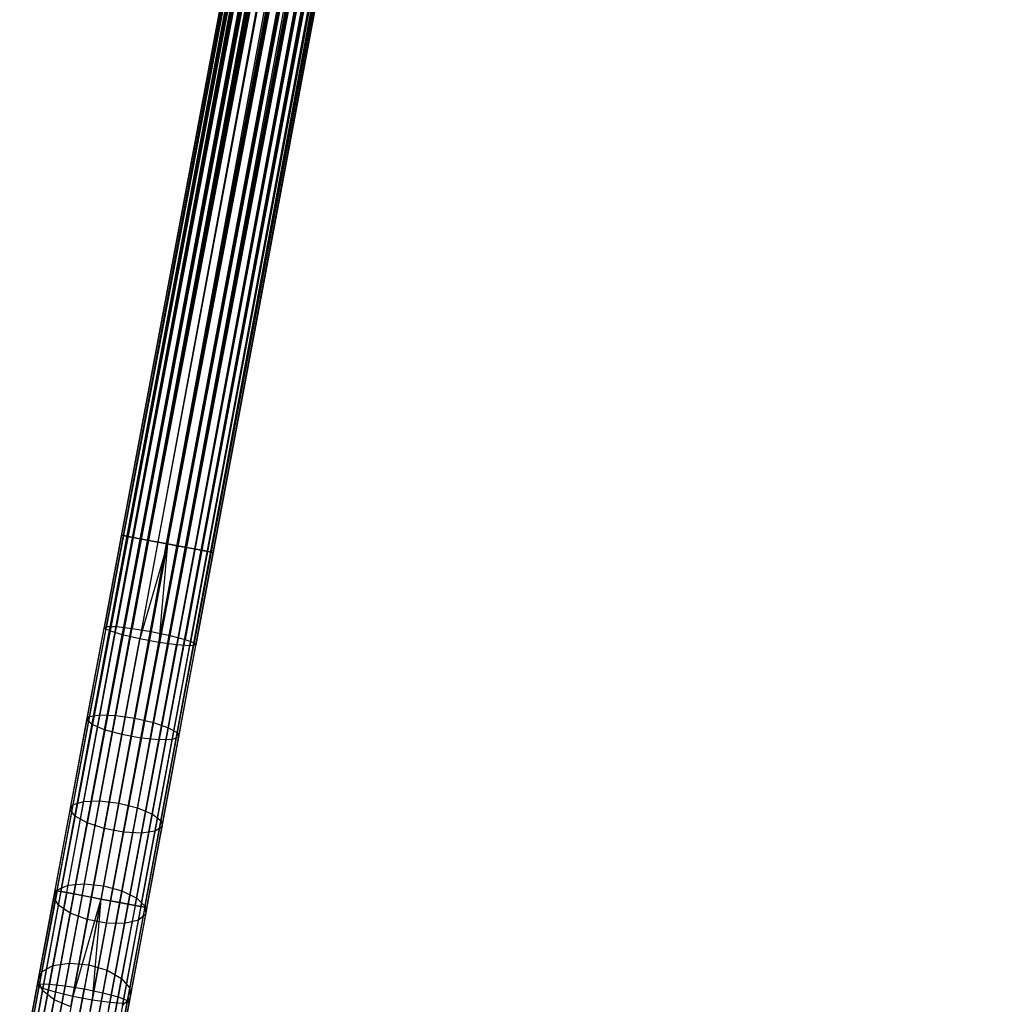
# Model space of a CAD drawing. Extents: x -189 to 189, y -189 to 189.
# Tile 61 of 256: x -33 to -12, y -168 to -147. Entities that reach past the tile are written whole.
import ezdxf

# ---------------------------------------------------------------- set-up
doc = ezdxf.new("R2010")
doc.units = 0
doc.header["$LTSCALE"] = 25.4
doc.layers.get('0').update_dxf_attribs({"linetype": 'CONTINUOUS'})

# ---------------------------------------------------------------- blocks, each defined once
blk = doc.blocks.new('CAMELEON-KENAI-C-12244_STL')
at = {"color": 0}
for p, q in [((-31.906, -165.44, -9.395), (-8.892, -42.331, -9.395)), ((-31.906, -165.44, -9.395), (-8.892, -42.331, -9.395)), ((-31.906, -165.44, -9.395), (-8.85, -42.339, -9.191)), ((-31.906, -165.44, -9.395), (-8.85, -42.339, -9.191)), ((-31.863, -165.448, -9.809), (-8.892, -42.331, -9.605)), ((-31.863, -165.448, -9.809), (-8.892, -42.331, -9.395)), ((-31.863, -165.448, -9.809), (-8.892, -42.331, -9.605)), ((-31.863, -165.448, -9.809), (-8.892, -42.331, -9.395)), ((-31.863, -165.448, -9.809), (-8.85, -42.339, -9.809)), ((-31.863, -165.448, -9.809), (-8.85, -42.339, -9.809)), ((-31.779, -165.464, -9), (-8.85, -42.339, -9.191)), ((-31.779, -165.464, -9), (-8.85, -42.339, -9.191)), ((-31.658, -165.486, -10.169), (-8.85, -42.339, -9.809)), ((-31.658, -165.486, -10.169), (-8.85, -42.339, -9.809)), ((-31.779, -165.464, -9), (-8.766, -42.354, -9)), ((-31.779, -165.464, -9), (-8.766, -42.354, -9)), ((-8.645, -42.377, -8.831), (-31.779, -165.464, -9)), ((-8.645, -42.377, -8.831), (-31.779, -165.464, -9)), ((-8.493, -42.405, -8.691), (-31.779, -165.464, -9)), ((-8.493, -42.405, -8.691), (-31.779, -165.464, -9)), ((-31.658, -165.486, -10.169), (-8.766, -42.354, -10)), ((-31.658, -165.486, -10.169), (-8.766, -42.354, -10)), ((-31.658, -165.486, -10.169), (-8.645, -42.377, -10.169)), ((-31.658, -165.486, -10.169), (-8.645, -42.377, -10.169)), ((-31.506, -165.515, -8.691), (-8.493, -42.405, -8.691)), ((-31.506, -165.515, -8.691), (-8.493, -42.405, -8.691)), ((-8.315, -42.439, -8.586), (-31.506, -165.515, -8.691)), ((-8.315, -42.439, -8.586), (-31.506, -165.515, -8.691)), ((-8.119, -42.475, -8.522), (-31.506, -165.515, -8.691)), ((-8.119, -42.475, -8.522), (-31.506, -165.515, -8.691)), ((-31.328, -165.548, -10.414), (-8.645, -42.377, -10.169)), ((-31.328, -165.548, -10.414), (-8.645, -42.377, -10.169)), ((-31.328, -165.548, -10.414), (-8.493, -42.405, -10.309)), ((-31.328, -165.548, -10.414), (-8.493, -42.405, -10.309)), ((-31.328, -165.548, -10.414), (-8.315, -42.439, -10.414)), ((-31.328, -165.548, -10.414), (-8.315, -42.439, -10.414)), ((-8.119, -42.475, -8.522), (-31.132, -165.584, -8.522)), ((-8.119, -42.475, -8.522), (-31.132, -165.584, -8.522)), ((-8.315, -42.439, -10.414), (-30.928, -165.623, -10.5)), ((-8.315, -42.439, -10.414), (-30.928, -165.623, -10.5)), ((-8.119, -42.475, -10.478), (-30.928, -165.623, -10.5)), ((-8.119, -42.475, -10.478), (-30.928, -165.623, -10.5)), ((-7.915, -42.513, -8.5), (-30.928, -165.623, -8.5)), ((-7.915, -42.513, -8.5), (-30.928, -165.623, -8.5)), ((-7.915, -42.513, -10.5), (-30.928, -165.623, -10.5)), ((-7.915, -42.513, -10.5), (-30.928, -165.623, -10.5)), ((-7.915, -42.513, -10.5), (-30.528, -165.697, -10.414)), ((-7.915, -42.513, -10.5), (-30.528, -165.697, -10.414)), ((-30.724, -165.661, -8.522), (-7.71, -42.552, -8.522)), ((-30.724, -165.661, -8.522), (-7.71, -42.552, -8.522)), ((-7.515, -42.588, -8.586), (-30.724, -165.661, -8.522)), ((-7.515, -42.588, -8.586), (-30.724, -165.661, -8.522)), ((-7.337, -42.621, -8.691), (-30.724, -165.661, -8.522)), ((-7.337, -42.621, -8.691), (-30.724, -165.661, -8.522)), ((-7.71, -42.552, -10.478), (-30.528, -165.697, -10.414)), ((-7.71, -42.552, -10.478), (-30.528, -165.697, -10.414)), ((-30.528, -165.697, -10.414), (-7.515, -42.588, -10.414)), ((-30.528, -165.697, -10.414), (-7.515, -42.588, -10.414)), ((-30.528, -165.697, -10.414), (-7.337, -42.621, -10.309)), ((-30.528, -165.697, -10.414), (-7.337, -42.621, -10.309)), ((-7.337, -42.621, -8.691), (-30.35, -165.731, -8.691)), ((-7.337, -42.621, -8.691), (-30.35, -165.731, -8.691)), ((-7.184, -42.65, -8.831), (-30.35, -165.731, -8.691)), ((-7.184, -42.65, -8.831), (-30.35, -165.731, -8.691)), ((-30.197, -165.759, -10.169), (-7.337, -42.621, -10.309)), ((-30.197, -165.759, -10.169), (-7.337, -42.621, -10.309)), ((-30.197, -165.759, -10.169), (-7.184, -42.65, -10.169)), ((-30.197, -165.759, -10.169), (-7.184, -42.65, -10.169)), ((-7.184, -42.65, -8.831), (-30.077, -165.782, -9)), ((-7.184, -42.65, -8.831), (-30.077, -165.782, -9)), ((-7.064, -42.673, -9), (-30.077, -165.782, -9)), ((-7.064, -42.673, -9), (-30.077, -165.782, -9)), ((-30.077, -165.782, -9), (-6.98, -42.688, -9.191)), ((-30.077, -165.782, -9), (-6.98, -42.688, -9.191)), ((-30.077, -165.782, -9), (-6.937, -42.696, -9.395)), ((-30.077, -165.782, -9), (-6.937, -42.696, -9.395)), ((-29.993, -165.797, -9.809), (-7.184, -42.65, -10.169)), ((-29.993, -165.797, -9.809), (-7.184, -42.65, -10.169)), ((-29.993, -165.797, -9.809), (-7.064, -42.673, -10)), ((-29.993, -165.797, -9.809), (-7.064, -42.673, -10)), ((-29.993, -165.797, -9.809), (-6.98, -42.688, -9.809)), ((-29.993, -165.797, -9.809), (-6.98, -42.688, -9.809)), ((-29.95, -165.805, -9.395), (-6.98, -42.688, -9.809)), ((-29.95, -165.805, -9.395), (-6.98, -42.688, -9.809)), ((-29.95, -165.805, -9.395), (-6.937, -42.696, -9.395)), ((-29.95, -165.805, -9.395), (-6.937, -42.696, -9.605)), ((-29.95, -165.805, -9.395), (-6.937, -42.696, -9.395)), ((-29.95, -165.805, -9.395), (-6.937, -42.696, -9.605)), ((-12.42, -61.204, -159.395), (-30.492, -157.879, -159.605)), ((-12.42, -61.204, -159.395), (-30.492, -157.879, -159.605)), ((-12.42, -61.204, -159.605), (-30.492, -157.879, -159.605)), ((-12.42, -61.204, -159.605), (-30.492, -157.879, -159.605)), ((-12.378, -61.212, -159.191), (-30.492, -157.879, -159.605)), ((-12.378, -61.212, -159.191), (-30.492, -157.879, -159.605)), ((-12.378, -61.212, -159.809), (-30.492, -157.879, -159.605)), ((-12.378, -61.212, -159.809), (-30.492, -157.879, -159.605)), ((-12.378, -61.212, -159.191), (-30.449, -157.887, -159.191)), ((-12.378, -61.212, -159.191), (-30.449, -157.887, -159.191)), ((-12.294, -61.227, -159), (-30.449, -157.887, -159.191)), ((-12.294, -61.227, -159), (-30.449, -157.887, -159.191)), ((-12.173, -61.25, -158.831), (-30.449, -157.887, -159.191)), ((-12.173, -61.25, -158.831), (-30.449, -157.887, -159.191)), ((-12.378, -61.212, -159.809), (-30.366, -157.903, -160)), ((-12.378, -61.212, -159.809), (-30.366, -157.903, -160)), ((-12.294, -61.227, -160), (-30.366, -157.903, -160)), ((-12.294, -61.227, -160), (-30.366, -157.903, -160)), ((-12.173, -61.25, -160.169), (-30.366, -157.903, -160)), ((-12.173, -61.25, -160.169), (-30.366, -157.903, -160)), ((-12.173, -61.25, -158.831), (-30.245, -157.925, -158.831)), ((-12.173, -61.25, -158.831), (-30.245, -157.925, -158.831)), ((-12.021, -61.279, -158.691), (-30.245, -157.925, -158.831)), ((-12.021, -61.279, -158.691), (-30.245, -157.925, -158.831)), ((-11.843, -61.312, -158.586), (-30.245, -157.925, -158.831)), ((-11.843, -61.312, -158.586), (-30.245, -157.925, -158.831)), ((-12.173, -61.25, -160.169), (-30.092, -157.954, -160.309)), ((-12.173, -61.25, -160.169), (-30.092, -157.954, -160.309)), ((-12.021, -61.279, -160.309), (-30.092, -157.954, -160.309)), ((-12.021, -61.279, -160.309), (-30.092, -157.954, -160.309)), ((-11.843, -61.312, -160.414), (-30.092, -157.954, -160.309)), ((-11.843, -61.312, -160.414), (-30.092, -157.954, -160.309)), ((-11.843, -61.312, -158.586), (-29.914, -157.987, -158.586)), ((-11.843, -61.312, -158.586), (-29.914, -157.987, -158.586)), ((-11.647, -61.348, -158.522), (-29.914, -157.987, -158.586)), ((-11.647, -61.348, -158.522), (-29.914, -157.987, -158.586)), ((-11.443, -61.387, -158.5), (-29.914, -157.987, -158.586)), ((-11.443, -61.387, -158.5), (-29.914, -157.987, -158.586)), ((-11.843, -61.312, -160.414), (-29.719, -158.023, -160.478)), ((-11.843, -61.312, -160.414), (-29.719, -158.023, -160.478)), ((-11.647, -61.348, -160.478), (-29.719, -158.023, -160.478)), ((-11.647, -61.348, -160.478), (-29.719, -158.023, -160.478)), ((-29.515, -158.062, -158.5), (-11.443, -61.387, -158.5)), ((-11.443, -61.387, -160.5), (-29.515, -158.062, -160.5)), ((-11.443, -61.387, -160.5), (-29.515, -158.062, -160.5)), ((-29.515, -158.062, -158.5), (-11.443, -61.387, -158.5)), ((-11.238, -61.425, -158.522), (-29.515, -158.062, -158.5)), ((-11.238, -61.425, -158.522), (-29.515, -158.062, -158.5)), ((-11.043, -61.461, -158.586), (-29.515, -158.062, -158.5)), ((-11.043, -61.461, -158.586), (-29.515, -158.062, -158.5)), ((-11.238, -61.425, -160.478), (-29.31, -158.1, -160.478)), ((-11.238, -61.425, -160.478), (-29.31, -158.1, -160.478)), ((-11.043, -61.461, -160.414), (-29.31, -158.1, -160.478)), ((-11.043, -61.461, -160.414), (-29.31, -158.1, -160.478)), ((-11.043, -61.461, -158.586), (-29.115, -158.136, -158.586)), ((-11.043, -61.461, -158.586), (-29.115, -158.136, -158.586)), ((-10.865, -61.495, -158.691), (-29.115, -158.136, -158.586)), ((-10.865, -61.495, -158.691), (-29.115, -158.136, -158.586)), ((-10.712, -61.523, -158.831), (-29.115, -158.136, -158.586)), ((-10.712, -61.523, -158.831), (-29.115, -158.136, -158.586)), ((-11.043, -61.461, -160.414), (-28.937, -158.17, -160.309)), ((-11.043, -61.461, -160.414), (-28.937, -158.17, -160.309)), ((-10.865, -61.495, -160.309), (-28.937, -158.17, -160.309)), ((-10.865, -61.495, -160.309), (-28.937, -158.17, -160.309)), ((-10.712, -61.523, -160.169), (-28.937, -158.17, -160.309)), ((-10.712, -61.523, -160.169), (-28.937, -158.17, -160.309)), ((-10.712, -61.523, -158.831), (-28.784, -158.198, -158.831)), ((-10.712, -61.523, -158.831), (-28.784, -158.198, -158.831)), ((-10.592, -61.546, -159), (-28.784, -158.198, -158.831)), ((-10.592, -61.546, -159), (-28.784, -158.198, -158.831)), ((-10.508, -61.561, -159.191), (-28.784, -158.198, -158.831)), ((-10.508, -61.561, -159.191), (-28.784, -158.198, -158.831)), ((-10.712, -61.523, -160.169), (-28.663, -158.221, -160)), ((-10.712, -61.523, -160.169), (-28.663, -158.221, -160)), ((-10.592, -61.546, -160), (-28.663, -158.221, -160)), ((-10.592, -61.546, -160), (-28.663, -158.221, -160)), ((-10.508, -61.561, -159.809), (-28.663, -158.221, -160)), ((-10.508, -61.561, -159.809), (-28.663, -158.221, -160)), ((-10.508, -61.561, -159.191), (-28.58, -158.236, -159.191)), ((-10.508, -61.561, -159.191), (-28.58, -158.236, -159.191)), ((-10.465, -61.569, -159.605), (-28.58, -158.236, -159.191)), ((-10.465, -61.569, -159.605), (-28.58, -158.236, -159.191)), ((-10.465, -61.569, -159.395), (-28.58, -158.236, -159.191)), ((-10.465, -61.569, -159.395), (-28.58, -158.236, -159.191)), ((-10.508, -61.561, -159.809), (-28.537, -158.244, -159.605)), ((-10.508, -61.561, -159.809), (-28.537, -158.244, -159.605)), ((-10.465, -61.569, -159.605), (-28.537, -158.244, -159.605)), ((-10.465, -61.569, -159.605), (-28.537, -158.244, -159.605)), ((-30.492, -157.879, -159.605), (-30.861, -159.853, -159.504)), ((-30.492, -157.879, -159.605), (-30.861, -159.853, -159.504)), ((-30.449, -157.887, -159.191), (-30.811, -159.821, -159.092)), ((-30.449, -157.887, -159.191), (-30.811, -159.821, -159.092)), ((-30.366, -157.903, -160), (-30.742, -159.916, -159.897)), ((-30.366, -157.903, -160), (-30.742, -159.916, -159.897)), ((-30.245, -157.925, -158.831), (-30.6, -159.823, -158.734)), ((-30.245, -157.925, -158.831), (-30.6, -159.823, -158.734)), ((-30.449, -157.887, -159.191), (-30.492, -157.879, -159.605)), ((-30.492, -157.879, -159.605), (-30.366, -157.903, -160)), ((-30.449, -157.887, -159.191), (-30.492, -157.879, -159.605)), ((-30.492, -157.879, -159.605), (-30.366, -157.903, -160)), ((-30.092, -157.954, -160.309), (-30.474, -159.997, -160.205)), ((-30.092, -157.954, -160.309), (-30.474, -159.997, -160.205)), ((-30.245, -157.925, -158.831), (-30.449, -157.887, -159.191)), ((-30.245, -157.925, -158.831), (-30.449, -157.887, -159.191)), ((-30.366, -157.903, -160), (-30.092, -157.954, -160.309)), ((-30.366, -157.903, -160), (-30.092, -157.954, -160.309)), ((-29.914, -157.987, -158.586), (-30.265, -159.861, -158.491)), ((-29.914, -157.987, -158.586), (-30.265, -159.861, -158.491)), ((-29.914, -157.987, -158.586), (-30.245, -157.925, -158.831)), ((-29.914, -157.987, -158.586), (-30.245, -157.925, -158.831)), ((-29.719, -158.023, -160.478), (-30.104, -160.083, -160.373)), ((-29.719, -158.023, -160.478), (-30.104, -160.083, -160.373)), ((-30.092, -157.954, -160.309), (-29.719, -158.023, -160.478)), ((-30.092, -157.954, -160.309), (-29.719, -158.023, -160.478)), ((-29.515, -158.062, -158.5), (-29.914, -157.987, -158.586)), ((-29.515, -158.062, -158.5), (-29.914, -157.987, -158.586)), ((-29.719, -158.023, -160.478), (-29.515, -158.062, -160.5)), ((-29.719, -158.023, -160.478), (-29.515, -158.062, -160.5)), ((-29.515, -158.062, -160.5), (-30.104, -160.083, -160.373)), ((-29.515, -158.062, -160.5), (-30.104, -160.083, -160.373)), ((-29.515, -158.062, -158.5), (-29.863, -159.927, -158.405)), ((-29.515, -158.062, -158.5), (-29.863, -159.927, -158.405)), ((-29.515, -158.062, -160.5), (-29.695, -160.16, -160.373)), ((-29.515, -158.062, -160.5), (-29.695, -160.16, -160.373)), ((-29.31, -158.1, -160.478), (-29.695, -160.16, -160.373)), ((-29.31, -158.1, -160.478), (-29.695, -160.16, -160.373)), ((-29.515, -158.062, -160.5), (-29.31, -158.1, -160.478)), ((-29.115, -158.136, -158.586), (-29.515, -158.062, -158.5)), ((-29.515, -158.062, -160.5), (-29.31, -158.1, -160.478)), ((-29.115, -158.136, -158.586), (-29.515, -158.062, -158.5)), ((-29.115, -158.136, -158.586), (-29.465, -160.011, -158.491)), ((-29.115, -158.136, -158.586), (-29.465, -160.011, -158.491)), ((-28.937, -158.17, -160.309), (-29.319, -160.213, -160.205)), ((-28.937, -158.17, -160.309), (-29.319, -160.213, -160.205)), ((-29.31, -158.1, -160.478), (-28.937, -158.17, -160.309)), ((-29.31, -158.1, -160.478), (-28.937, -158.17, -160.309)), ((-28.784, -158.198, -158.831), (-29.139, -160.096, -158.734)), ((-28.784, -158.198, -158.831), (-29.139, -160.096, -158.734)), ((-28.784, -158.198, -158.831), (-29.115, -158.136, -158.586)), ((-28.784, -158.198, -158.831), (-29.115, -158.136, -158.586)), ((-28.663, -158.221, -160), (-29.04, -160.234, -159.897)), ((-28.663, -158.221, -160), (-29.04, -160.234, -159.897)), ((-28.58, -158.236, -159.191), (-28.941, -160.17, -159.092)), ((-28.58, -158.236, -159.191), (-28.941, -160.17, -159.092)), ((-28.937, -158.17, -160.309), (-28.663, -158.221, -160)), ((-28.937, -158.17, -160.309), (-28.663, -158.221, -160)), ((-28.537, -158.244, -159.605), (-28.906, -160.219, -159.504)), ((-28.537, -158.244, -159.605), (-28.906, -160.219, -159.504)), ((-28.58, -158.236, -159.191), (-28.784, -158.198, -158.831)), ((-28.58, -158.236, -159.191), (-28.784, -158.198, -158.831)), ((-28.663, -158.221, -160), (-28.537, -158.244, -159.605)), ((-28.663, -158.221, -160), (-28.537, -158.244, -159.605)), ((-28.537, -158.244, -159.605), (-28.58, -158.236, -159.191)), ((-28.537, -158.244, -159.605), (-28.58, -158.236, -159.191)), ((-31.227, -161.808, -159.203), (-30.861, -159.853, -159.504)), ((-31.227, -161.808, -159.203), (-30.861, -159.853, -159.504)), ((-31.169, -161.735, -158.798), (-30.811, -159.821, -159.092)), ((-31.169, -161.735, -158.798), (-30.811, -159.821, -159.092)), ((-31.115, -161.909, -159.591), (-30.742, -159.916, -159.897)), ((-31.115, -161.909, -159.591), (-30.742, -159.916, -159.897)), ((-30.951, -161.703, -158.445), (-30.6, -159.823, -158.734)), ((-30.951, -161.703, -158.445), (-30.6, -159.823, -158.734)), ((-30.861, -159.853, -159.504), (-30.811, -159.821, -159.092)), ((-30.861, -159.853, -159.504), (-30.811, -159.821, -159.092)), ((-30.742, -159.916, -159.897), (-30.861, -159.853, -159.504)), ((-30.742, -159.916, -159.897), (-30.861, -159.853, -159.504)), ((-30.811, -159.821, -159.092), (-30.6, -159.823, -158.734)), ((-30.811, -159.821, -159.092), (-30.6, -159.823, -158.734)), ((-30.474, -159.997, -160.205), (-30.742, -159.916, -159.897)), ((-30.474, -159.997, -160.205), (-30.742, -159.916, -159.897)), ((-30.612, -161.717, -158.206), (-30.265, -159.861, -158.491)), ((-30.612, -161.717, -158.206), (-30.265, -159.861, -158.491)), ((-30.6, -159.823, -158.734), (-30.265, -159.861, -158.491)), ((-30.6, -159.823, -158.734), (-30.265, -159.861, -158.491)), ((-30.265, -159.861, -158.491), (-29.863, -159.927, -158.405)), ((-30.265, -159.861, -158.491), (-29.863, -159.927, -158.405)), ((-30.852, -162.02, -159.894), (-30.474, -159.997, -160.205)), ((-30.852, -162.02, -159.894), (-30.474, -159.997, -160.205)), ((-30.485, -162.123, -160.059), (-30.104, -160.083, -160.373)), ((-30.485, -162.123, -160.059), (-30.104, -160.083, -160.373)), ((-30.104, -160.083, -160.373), (-30.474, -159.997, -160.205)), ((-30.104, -160.083, -160.373), (-30.474, -159.997, -160.205)), ((-29.863, -159.927, -158.405), (-30.209, -161.775, -158.121)), ((-29.863, -159.927, -158.405), (-30.209, -161.775, -158.121)), ((-29.695, -160.16, -160.373), (-30.104, -160.083, -160.373)), ((-29.695, -160.16, -160.373), (-30.104, -160.083, -160.373)), ((-29.863, -159.927, -158.405), (-29.465, -160.011, -158.491)), ((-29.863, -159.927, -158.405), (-29.465, -160.011, -158.491)), ((-29.812, -161.866, -158.206), (-29.465, -160.011, -158.491)), ((-29.812, -161.866, -158.206), (-29.465, -160.011, -158.491)), ((-29.49, -161.976, -158.445), (-29.139, -160.096, -158.734)), ((-29.49, -161.976, -158.445), (-29.139, -160.096, -158.734)), ((-29.465, -160.011, -158.491), (-29.139, -160.096, -158.734)), ((-29.465, -160.011, -158.491), (-29.139, -160.096, -158.734)), ((-29.139, -160.096, -158.734), (-28.941, -160.17, -159.092)), ((-29.139, -160.096, -158.734), (-28.941, -160.17, -159.092)), ((-30.076, -162.199, -160.059), (-29.695, -160.16, -160.373)), ((-30.076, -162.199, -160.059), (-29.695, -160.16, -160.373)), ((-29.697, -162.236, -159.894), (-29.319, -160.213, -160.205)), ((-29.697, -162.236, -159.894), (-29.319, -160.213, -160.205)), ((-29.319, -160.213, -160.205), (-29.695, -160.16, -160.373)), ((-29.319, -160.213, -160.205), (-29.695, -160.16, -160.373)), ((-29.412, -162.227, -159.591), (-29.04, -160.234, -159.897)), ((-29.412, -162.227, -159.591), (-29.04, -160.234, -159.897)), ((-29.04, -160.234, -159.897), (-29.319, -160.213, -160.205)), ((-29.04, -160.234, -159.897), (-29.319, -160.213, -160.205)), ((-29.299, -162.084, -158.798), (-28.941, -160.17, -159.092)), ((-29.299, -162.084, -158.798), (-28.941, -160.17, -159.092)), ((-29.271, -162.173, -159.203), (-28.906, -160.219, -159.504)), ((-29.271, -162.173, -159.203), (-28.906, -160.219, -159.504)), ((-28.906, -160.219, -159.504), (-29.04, -160.234, -159.897)), ((-28.906, -160.219, -159.504), (-29.04, -160.234, -159.897)), ((-28.941, -160.17, -159.092), (-28.906, -160.219, -159.504)), ((-28.941, -160.17, -159.092), (-28.906, -160.219, -159.504)), ((-31.585, -163.723, -158.705), (-31.227, -161.808, -159.203)), ((-31.585, -163.723, -158.705), (-31.227, -161.808, -159.203)), ((-31.519, -163.611, -158.31), (-31.169, -161.735, -158.798)), ((-31.519, -163.611, -158.31), (-31.169, -161.735, -158.798)), ((-31.295, -163.544, -157.966), (-30.951, -161.703, -158.445)), ((-31.295, -163.544, -157.966), (-30.951, -161.703, -158.445)), ((-31.227, -161.808, -159.203), (-31.169, -161.735, -158.798)), ((-31.227, -161.808, -159.203), (-31.169, -161.735, -158.798)), ((-31.115, -161.909, -159.591), (-31.227, -161.808, -159.203)), ((-31.115, -161.909, -159.591), (-31.227, -161.808, -159.203)), ((-31.169, -161.735, -158.798), (-30.951, -161.703, -158.445)), ((-31.169, -161.735, -158.798), (-30.951, -161.703, -158.445)), ((-30.951, -161.703, -158.445), (-30.612, -161.717, -158.206)), ((-30.951, -161.703, -158.445), (-30.612, -161.717, -158.206)), ((-30.951, -163.535, -157.733), (-30.612, -161.717, -158.206)), ((-30.951, -163.535, -157.733), (-30.612, -161.717, -158.206)), ((-30.612, -161.717, -158.206), (-30.209, -161.775, -158.121)), ((-30.612, -161.717, -158.206), (-30.209, -161.775, -158.121)), ((-30.209, -161.775, -158.121), (-30.547, -163.584, -157.65)), ((-30.209, -161.775, -158.121), (-30.547, -163.584, -157.65)), ((-30.209, -161.775, -158.121), (-29.812, -161.866, -158.206)), ((-30.209, -161.775, -158.121), (-29.812, -161.866, -158.206)), ((-31.48, -163.861, -159.083), (-31.115, -161.909, -159.591)), ((-31.48, -163.861, -159.083), (-31.115, -161.909, -159.591)), ((-31.223, -164.002, -159.378), (-30.852, -162.02, -159.894)), ((-31.223, -164.002, -159.378), (-30.852, -162.02, -159.894)), ((-30.852, -162.02, -159.894), (-31.115, -161.909, -159.591)), ((-30.852, -162.02, -159.894), (-31.115, -161.909, -159.591)), ((-30.485, -162.123, -160.059), (-30.852, -162.02, -159.894)), ((-30.485, -162.123, -160.059), (-30.852, -162.02, -159.894)), ((-30.152, -163.684, -157.733), (-29.812, -161.866, -158.206)), ((-30.152, -163.684, -157.733), (-29.812, -161.866, -158.206)), ((-29.834, -163.817, -157.966), (-29.49, -161.976, -158.445)), ((-29.834, -163.817, -157.966), (-29.49, -161.976, -158.445)), ((-29.812, -161.866, -158.206), (-29.49, -161.976, -158.445)), ((-29.812, -161.866, -158.206), (-29.49, -161.976, -158.445)), ((-29.49, -161.976, -158.445), (-29.299, -162.084, -158.798)), ((-29.49, -161.976, -158.445), (-29.299, -162.084, -158.798)), ((-30.859, -164.121, -159.54), (-30.485, -162.123, -160.059)), ((-30.859, -164.121, -159.54), (-30.485, -162.123, -160.059)), ((-30.076, -162.199, -160.059), (-30.485, -162.123, -160.059)), ((-30.076, -162.199, -160.059), (-30.485, -162.123, -160.059)), ((-30.45, -164.198, -159.54), (-30.076, -162.199, -160.059)), ((-30.45, -164.198, -159.54), (-30.076, -162.199, -160.059)), ((-29.697, -162.236, -159.894), (-30.076, -162.199, -160.059)), ((-29.697, -162.236, -159.894), (-30.076, -162.199, -160.059)), ((-29.777, -164.18, -159.083), (-29.412, -162.227, -159.591)), ((-29.777, -164.18, -159.083), (-29.412, -162.227, -159.591)), ((-29.412, -162.227, -159.591), (-29.697, -162.236, -159.894)), ((-29.412, -162.227, -159.591), (-29.697, -162.236, -159.894)), ((-29.65, -163.96, -158.31), (-29.299, -162.084, -158.798)), ((-29.65, -163.96, -158.31), (-29.299, -162.084, -158.798)), ((-29.629, -164.088, -158.705), (-29.271, -162.173, -159.203)), ((-29.629, -164.088, -158.705), (-29.271, -162.173, -159.203)), ((-29.271, -162.173, -159.203), (-29.412, -162.227, -159.591)), ((-29.271, -162.173, -159.203), (-29.412, -162.227, -159.591)), ((-29.299, -162.084, -158.798), (-29.271, -162.173, -159.203)), ((-29.299, -162.084, -158.798), (-29.271, -162.173, -159.203)), ((-30.067, -164.218, -159.378), (-29.697, -162.236, -159.894)), ((-30.067, -164.218, -159.378), (-29.697, -162.236, -159.894)), ((-31.859, -165.429, -157.635), (-31.519, -163.611, -158.31)), ((-31.859, -165.429, -157.635), (-31.519, -163.611, -158.31)), ((-31.629, -165.329, -157.303), (-31.295, -163.544, -157.966)), ((-31.629, -165.329, -157.303), (-31.295, -163.544, -157.966)), ((-31.585, -163.723, -158.705), (-31.519, -163.611, -158.31)), ((-31.585, -163.723, -158.705), (-31.519, -163.611, -158.31)), ((-31.519, -163.611, -158.31), (-31.295, -163.544, -157.966)), ((-31.519, -163.611, -158.31), (-31.295, -163.544, -157.966)), ((-31.295, -163.544, -157.966), (-30.951, -163.535, -157.733)), ((-31.295, -163.544, -157.966), (-30.951, -163.535, -157.733)), ((-31.281, -165.298, -157.078), (-30.951, -163.535, -157.733)), ((-31.281, -165.298, -157.078), (-30.951, -163.535, -157.733)), ((-30.951, -163.535, -157.733), (-30.547, -163.584, -157.65)), ((-30.951, -163.535, -157.733), (-30.547, -163.584, -157.65)), ((-30.547, -163.584, -157.65), (-30.875, -165.339, -156.998)), ((-30.547, -163.584, -157.65), (-30.875, -165.339, -156.998)), ((-30.547, -163.584, -157.65), (-30.152, -163.684, -157.733)), ((-30.547, -163.584, -157.65), (-30.152, -163.684, -157.733)), ((-30.481, -165.447, -157.078), (-30.152, -163.684, -157.733)), ((-30.481, -165.447, -157.078), (-30.152, -163.684, -157.733)), ((-30.152, -163.684, -157.733), (-29.834, -163.817, -157.966)), ((-30.152, -163.684, -157.733), (-29.834, -163.817, -157.966)), ((-31.932, -165.579, -158.015), (-31.585, -163.723, -158.705)), ((-31.932, -165.579, -158.015), (-31.585, -163.723, -158.705)), ((-31.834, -165.755, -158.38), (-31.48, -163.861, -159.083)), ((-31.834, -165.755, -158.38), (-31.48, -163.861, -159.083)), ((-31.48, -163.861, -159.083), (-31.585, -163.723, -158.705)), ((-31.48, -163.861, -159.083), (-31.585, -163.723, -158.705)), ((-31.223, -164.002, -159.378), (-31.48, -163.861, -159.083)), ((-31.223, -164.002, -159.378), (-31.48, -163.861, -159.083)), ((-30.168, -165.602, -157.303), (-29.834, -163.817, -157.966)), ((-30.168, -165.602, -157.303), (-29.834, -163.817, -157.966)), ((-29.834, -163.817, -157.966), (-29.65, -163.96, -158.31)), ((-29.834, -163.817, -157.966), (-29.65, -163.96, -158.31)), ((-31.582, -165.924, -158.664), (-31.223, -164.002, -159.378)), ((-31.582, -165.924, -158.664), (-31.223, -164.002, -159.378)), ((-30.859, -164.121, -159.54), (-31.223, -164.002, -159.378)), ((-30.859, -164.121, -159.54), (-31.223, -164.002, -159.378)), ((-29.99, -165.779, -157.635), (-29.65, -163.96, -158.31)), ((-29.99, -165.779, -157.635), (-29.65, -163.96, -158.31)), ((-29.976, -165.945, -158.015), (-29.629, -164.088, -158.705)), ((-29.976, -165.945, -158.015), (-29.629, -164.088, -158.705)), ((-29.629, -164.088, -158.705), (-29.777, -164.18, -159.083)), ((-29.629, -164.088, -158.705), (-29.777, -164.18, -159.083)), ((-29.65, -163.96, -158.31), (-29.629, -164.088, -158.705)), ((-29.65, -163.96, -158.31), (-29.629, -164.088, -158.705)), ((-31.221, -166.059, -158.82), (-30.859, -164.121, -159.54)), ((-31.221, -166.059, -158.82), (-30.859, -164.121, -159.54)), ((-30.45, -164.198, -159.54), (-30.859, -164.121, -159.54)), ((-30.45, -164.198, -159.54), (-30.859, -164.121, -159.54)), ((-30.812, -166.135, -158.82), (-30.45, -164.198, -159.54)), ((-30.812, -166.135, -158.82), (-30.45, -164.198, -159.54)), ((-30.067, -164.218, -159.378), (-30.45, -164.198, -159.54)), ((-30.067, -164.218, -159.378), (-30.45, -164.198, -159.54)), ((-30.427, -166.14, -158.664), (-30.067, -164.218, -159.378)), ((-30.427, -166.14, -158.664), (-30.067, -164.218, -159.378)), ((-30.131, -166.073, -158.38), (-29.777, -164.18, -159.083)), ((-30.131, -166.073, -158.38), (-29.777, -164.18, -159.083)), ((-29.777, -164.18, -159.083), (-30.067, -164.218, -159.378)), ((-29.777, -164.18, -159.083), (-30.067, -164.218, -159.378)), ((-31.949, -167.04, -156.461), (-31.629, -165.329, -157.303)), ((-31.949, -167.04, -156.461), (-31.629, -165.329, -157.303)), ((-31.859, -165.429, -157.635), (-31.629, -165.329, -157.303)), ((-31.859, -165.429, -157.635), (-31.629, -165.329, -157.303)), ((-31.629, -165.329, -157.303), (-31.281, -165.298, -157.078)), ((-31.629, -165.329, -157.303), (-31.281, -165.298, -157.078)), ((-31.597, -166.987, -156.247), (-31.281, -165.298, -157.078)), ((-31.597, -166.987, -156.247), (-31.281, -165.298, -157.078)), ((-31.281, -165.298, -157.078), (-30.875, -165.339, -156.998)), ((-31.281, -165.298, -157.078), (-30.875, -165.339, -156.998)), ((-30.875, -165.339, -156.998), (-31.189, -167.021, -156.171)), ((-30.875, -165.339, -156.998), (-31.189, -167.021, -156.171)), ((-30.875, -165.339, -156.998), (-30.481, -165.447, -157.078)), ((-30.875, -165.339, -156.998), (-30.481, -165.447, -157.078)), ((-31.906, -165.44, -9.395), (-32.284, -167.463, -9.501)), ((-31.906, -165.44, -9.395), (-32.284, -167.463, -9.501)), ((-32.264, -167.359, -157.14), (-31.932, -165.579, -158.015)), ((-32.264, -167.359, -157.14), (-31.932, -165.579, -158.015)), ((-31.863, -165.448, -9.809), (-32.233, -167.429, -9.912)), ((-31.863, -165.448, -9.809), (-32.233, -167.429, -9.912)), ((-32.185, -167.172, -156.777), (-31.859, -165.429, -157.635)), ((-32.185, -167.172, -156.777), (-31.859, -165.429, -157.635)), ((-31.779, -165.464, -9), (-32.165, -167.526, -9.108)), ((-31.779, -165.464, -9), (-32.165, -167.526, -9.108)), ((-31.658, -165.486, -10.169), (-32.022, -167.431, -10.271)), ((-31.658, -165.486, -10.169), (-32.022, -167.431, -10.271)), ((-31.932, -165.579, -158.015), (-31.859, -165.429, -157.635)), ((-31.932, -165.579, -158.015), (-31.859, -165.429, -157.635)), ((-31.834, -165.755, -158.38), (-31.932, -165.579, -158.015)), ((-31.834, -165.755, -158.38), (-31.932, -165.579, -158.015)), ((-31.863, -165.448, -9.809), (-31.906, -165.44, -9.395)), ((-31.906, -165.44, -9.395), (-31.779, -165.464, -9)), ((-31.906, -165.44, -9.395), (-31.779, -165.464, -9)), ((-31.863, -165.448, -9.809), (-31.906, -165.44, -9.395)), ((-31.506, -165.515, -8.691), (-31.897, -167.608, -8.8)), ((-31.506, -165.515, -8.691), (-31.897, -167.608, -8.8)), ((-31.658, -165.486, -10.169), (-31.863, -165.448, -9.809)), ((-31.658, -165.486, -10.169), (-31.863, -165.448, -9.809)), ((-31.779, -165.464, -9), (-31.506, -165.515, -8.691)), ((-31.779, -165.464, -9), (-31.506, -165.515, -8.691)), ((-31.328, -165.548, -10.414), (-31.687, -167.468, -10.514)), ((-31.328, -165.548, -10.414), (-31.687, -167.468, -10.514)), ((-31.328, -165.548, -10.414), (-31.658, -165.486, -10.169)), ((-31.328, -165.548, -10.414), (-31.658, -165.486, -10.169)), ((-31.506, -165.515, -8.691), (-31.132, -165.584, -8.522)), ((-31.506, -165.515, -8.691), (-31.132, -165.584, -8.522)), ((-30.928, -165.623, -10.5), (-31.328, -165.548, -10.414)), ((-30.928, -165.623, -10.5), (-31.328, -165.548, -10.414)), ((-30.797, -167.137, -156.247), (-30.481, -165.447, -157.078)), ((-30.797, -167.137, -156.247), (-30.481, -165.447, -157.078)), ((-30.481, -165.447, -157.078), (-30.168, -165.602, -157.303)), ((-30.481, -165.447, -157.078), (-30.168, -165.602, -157.303)), ((-32.173, -167.569, -157.487), (-31.834, -165.755, -158.38)), ((-32.173, -167.569, -157.487), (-31.834, -165.755, -158.38)), ((-31.582, -165.924, -158.664), (-31.834, -165.755, -158.38)), ((-31.582, -165.924, -158.664), (-31.834, -165.755, -158.38)), ((-31.132, -165.584, -8.522), (-31.527, -167.695, -8.632)), ((-31.132, -165.584, -8.522), (-31.527, -167.695, -8.632)), ((-30.928, -165.623, -8.5), (-31.527, -167.695, -8.632)), ((-30.928, -165.623, -8.5), (-31.527, -167.695, -8.632)), ((-30.928, -165.623, -10.5), (-31.285, -167.534, -10.6)), ((-30.928, -165.623, -10.5), (-31.285, -167.534, -10.6)), ((-31.132, -165.584, -8.522), (-30.928, -165.623, -8.5)), ((-31.132, -165.584, -8.522), (-30.928, -165.623, -8.5)), ((-30.928, -165.623, -8.5), (-31.118, -167.772, -8.632)), ((-30.928, -165.623, -8.5), (-31.118, -167.772, -8.632)), ((-30.724, -165.661, -8.522), (-31.118, -167.772, -8.632)), ((-30.724, -165.661, -8.522), (-31.118, -167.772, -8.632)), ((-30.928, -165.623, -8.5), (-30.724, -165.661, -8.522)), ((-30.528, -165.697, -10.414), (-30.928, -165.623, -10.5)), ((-30.928, -165.623, -8.5), (-30.724, -165.661, -8.522)), ((-30.528, -165.697, -10.414), (-30.928, -165.623, -10.5)), ((-30.528, -165.697, -10.414), (-30.887, -167.618, -10.514)), ((-30.528, -165.697, -10.414), (-30.887, -167.618, -10.514)), ((-30.35, -165.731, -8.691), (-30.742, -167.824, -8.8)), ((-30.35, -165.731, -8.691), (-30.742, -167.824, -8.8)), ((-30.724, -165.661, -8.522), (-30.35, -165.731, -8.691)), ((-30.724, -165.661, -8.522), (-30.35, -165.731, -8.691)), ((-30.197, -165.759, -10.169), (-30.561, -167.704, -10.271)), ((-30.197, -165.759, -10.169), (-30.561, -167.704, -10.271)), ((-30.197, -165.759, -10.169), (-30.528, -165.697, -10.414)), ((-30.197, -165.759, -10.169), (-30.528, -165.697, -10.414)), ((-30.488, -167.314, -156.461), (-30.168, -165.602, -157.303)), ((-30.488, -167.314, -156.461), (-30.168, -165.602, -157.303)), ((-30.077, -165.782, -9), (-30.462, -167.844, -9.108)), ((-30.077, -165.782, -9), (-30.462, -167.844, -9.108)), ((-30.35, -165.731, -8.691), (-30.077, -165.782, -9)), ((-30.35, -165.731, -8.691), (-30.077, -165.782, -9)), ((-30.315, -167.522, -156.777), (-29.99, -165.779, -157.635)), ((-30.315, -167.522, -156.777), (-29.99, -165.779, -157.635)), ((-29.993, -165.797, -9.809), (-30.197, -165.759, -10.169)), ((-29.993, -165.797, -9.809), (-30.197, -165.759, -10.169)), ((-30.168, -165.602, -157.303), (-29.99, -165.779, -157.635)), ((-30.168, -165.602, -157.303), (-29.99, -165.779, -157.635)), ((-30.077, -165.782, -9), (-29.95, -165.805, -9.395)), ((-30.077, -165.782, -9), (-29.95, -165.805, -9.395)), ((-29.99, -165.779, -157.635), (-29.976, -165.945, -158.015)), ((-29.99, -165.779, -157.635), (-29.976, -165.945, -158.015)), ((-31.927, -167.766, -157.758), (-31.582, -165.924, -158.664)), ((-31.927, -167.766, -157.758), (-31.582, -165.924, -158.664)), ((-31.221, -166.059, -158.82), (-31.582, -165.924, -158.664)), ((-31.221, -166.059, -158.82), (-31.582, -165.924, -158.664)), ((-29.993, -165.797, -9.809), (-30.363, -167.779, -9.912)), ((-29.993, -165.797, -9.809), (-30.363, -167.779, -9.912)), ((-29.95, -165.805, -9.395), (-30.328, -167.828, -9.501)), ((-29.95, -165.805, -9.395), (-30.328, -167.828, -9.501)), ((-30.309, -167.725, -157.14), (-29.976, -165.945, -158.015)), ((-30.309, -167.725, -157.14), (-29.976, -165.945, -158.015)), ((-29.976, -165.945, -158.015), (-30.131, -166.073, -158.38)), ((-29.976, -165.945, -158.015), (-30.131, -166.073, -158.38)), ((-29.95, -165.805, -9.395), (-29.993, -165.797, -9.809)), ((-29.95, -165.805, -9.395), (-29.993, -165.797, -9.809)), ((-31.568, -167.916, -157.907), (-31.221, -166.059, -158.82)), ((-31.568, -167.916, -157.907), (-31.221, -166.059, -158.82)), ((-30.812, -166.135, -158.82), (-31.221, -166.059, -158.82)), ((-30.812, -166.135, -158.82), (-31.221, -166.059, -158.82)), ((-31.159, -167.992, -157.907), (-30.812, -166.135, -158.82)), ((-31.159, -167.992, -157.907), (-30.812, -166.135, -158.82)), ((-30.427, -166.14, -158.664), (-30.812, -166.135, -158.82)), ((-30.427, -166.14, -158.664), (-30.812, -166.135, -158.82)), ((-30.771, -167.982, -157.758), (-30.427, -166.14, -158.664)), ((-30.771, -167.982, -157.758), (-30.427, -166.14, -158.664)), ((-30.47, -167.887, -157.487), (-30.131, -166.073, -158.38)), ((-30.47, -167.887, -157.487), (-30.131, -166.073, -158.38)), ((-30.131, -166.073, -158.38), (-30.427, -166.14, -158.664)), ((-30.131, -166.073, -158.38), (-30.427, -166.14, -158.664)), ((-32.252, -168.66, -155.45), (-31.949, -167.04, -156.461)), ((-32.252, -168.66, -155.45), (-31.949, -167.04, -156.461)), ((-32.185, -167.172, -156.777), (-31.949, -167.04, -156.461)), ((-32.185, -167.172, -156.777), (-31.949, -167.04, -156.461)), ((-31.949, -167.04, -156.461), (-31.597, -166.987, -156.247)), ((-31.949, -167.04, -156.461), (-31.597, -166.987, -156.247)), ((-31.896, -168.587, -155.248), (-31.597, -166.987, -156.247)), ((-31.896, -168.587, -155.248), (-31.597, -166.987, -156.247)), ((-31.597, -166.987, -156.247), (-31.189, -167.021, -156.171)), ((-31.597, -166.987, -156.247), (-31.189, -167.021, -156.171)), ((-31.189, -167.021, -156.171), (-31.487, -168.613, -155.177)), ((-31.189, -167.021, -156.171), (-31.487, -168.613, -155.177)), ((-31.189, -167.021, -156.171), (-30.797, -167.137, -156.247)), ((-31.189, -167.021, -156.171), (-30.797, -167.137, -156.247)), ((-32.494, -168.822, -155.747), (-32.185, -167.172, -156.777)), ((-32.494, -168.822, -155.747), (-32.185, -167.172, -156.777)), ((-32.264, -167.359, -157.14), (-32.185, -167.172, -156.777)), ((-32.264, -167.359, -157.14), (-32.185, -167.172, -156.777)), ((-31.096, -168.736, -155.248), (-30.797, -167.137, -156.247)), ((-31.096, -168.736, -155.248), (-30.797, -167.137, -156.247)), ((-30.797, -167.137, -156.247), (-30.488, -167.314, -156.461)), ((-30.797, -167.137, -156.247), (-30.488, -167.314, -156.461)), ((-32.284, -167.463, -9.501), (-32.658, -169.464, -9.817)), ((-32.284, -167.463, -9.501), (-32.658, -169.464, -9.817)), ((-32.233, -167.429, -9.912), (-32.6, -169.39, -10.222)), ((-32.233, -167.429, -9.912), (-32.6, -169.39, -10.222)), ((-32.579, -169.044, -156.089), (-32.264, -167.359, -157.14)), ((-32.579, -169.044, -156.089), (-32.264, -167.359, -157.14)), ((-32.022, -167.431, -10.271), (-32.382, -169.356, -10.574)), ((-32.022, -167.431, -10.271), (-32.382, -169.356, -10.574)), ((-32.284, -167.463, -9.501), (-32.233, -167.429, -9.912)), ((-32.284, -167.463, -9.501), (-32.233, -167.429, -9.912)), ((-32.165, -167.526, -9.108), (-32.284, -167.463, -9.501)), ((-32.165, -167.526, -9.108), (-32.284, -167.463, -9.501)), ((-32.173, -167.569, -157.487), (-32.264, -167.359, -157.14)), ((-32.173, -167.569, -157.487), (-32.264, -167.359, -157.14)), ((-32.233, -167.429, -9.912), (-32.022, -167.431, -10.271)), ((-32.233, -167.429, -9.912), (-32.022, -167.431, -10.271)), ((-31.687, -167.468, -10.514), (-32.042, -169.369, -10.814)), ((-31.687, -167.468, -10.514), (-32.042, -169.369, -10.814)), ((-32.022, -167.431, -10.271), (-31.687, -167.468, -10.514)), ((-32.022, -167.431, -10.271), (-31.687, -167.468, -10.514)), ((-31.687, -167.468, -10.514), (-31.285, -167.534, -10.6)), ((-31.687, -167.468, -10.514), (-31.285, -167.534, -10.6)), ((-30.791, -168.934, -155.45), (-30.488, -167.314, -156.461)), ((-30.791, -168.934, -155.45), (-30.488, -167.314, -156.461)), ((-30.488, -167.314, -156.461), (-30.315, -167.522, -156.777)), ((-30.488, -167.314, -156.461), (-30.315, -167.522, -156.777)), ((-32.165, -167.526, -9.108), (-32.546, -169.567, -9.43)), ((-32.165, -167.526, -9.108), (-32.546, -169.567, -9.43)), ((-32.494, -169.287, -156.415), (-32.173, -167.569, -157.487)), ((-32.494, -169.287, -156.415), (-32.173, -167.569, -157.487)), ((-31.897, -167.608, -8.8), (-32.284, -169.68, -9.127)), ((-31.897, -167.608, -8.8), (-32.284, -169.68, -9.127)), ((-31.927, -167.766, -157.758), (-32.173, -167.569, -157.487)), ((-31.927, -167.766, -157.758), (-32.173, -167.569, -157.487)), ((-31.897, -167.608, -8.8), (-32.165, -167.526, -9.108)), ((-31.897, -167.608, -8.8), (-32.165, -167.526, -9.108)), ((-31.527, -167.695, -8.632), (-31.897, -167.608, -8.8)), ((-31.527, -167.695, -8.632), (-31.897, -167.608, -8.8)), ((-31.639, -169.426, -10.898), (-31.285, -167.534, -10.6)), ((-31.639, -169.426, -10.898), (-31.285, -167.534, -10.6)), ((-31.285, -167.534, -10.6), (-30.887, -167.618, -10.514)), ((-31.285, -167.534, -10.6), (-30.887, -167.618, -10.514)), ((-30.887, -167.618, -10.514), (-31.242, -169.518, -10.814)), ((-30.887, -167.618, -10.514), (-31.242, -169.518, -10.814)), ((-30.887, -167.618, -10.514), (-30.561, -167.704, -10.271)), ((-30.887, -167.618, -10.514), (-30.561, -167.704, -10.271)), ((-30.624, -169.172, -155.747), (-30.315, -167.522, -156.777)), ((-30.624, -169.172, -155.747), (-30.315, -167.522, -156.777)), ((-30.315, -167.522, -156.777), (-30.309, -167.725, -157.14)), ((-30.315, -167.522, -156.777), (-30.309, -167.725, -157.14)), ((-32.253, -169.51, -156.67), (-31.927, -167.766, -157.758)), ((-32.253, -169.51, -156.67), (-31.927, -167.766, -157.758)), ((-31.568, -167.916, -157.907), (-31.927, -167.766, -157.758)), ((-31.568, -167.916, -157.907), (-31.927, -167.766, -157.758)), ((-31.527, -167.695, -8.632), (-31.917, -169.784, -8.961)), ((-31.527, -167.695, -8.632), (-31.917, -169.784, -8.961)), ((-31.118, -167.772, -8.632), (-31.527, -167.695, -8.632)), ((-31.118, -167.772, -8.632), (-31.527, -167.695, -8.632)), ((-31.118, -167.772, -8.632), (-31.509, -169.86, -8.961)), ((-31.118, -167.772, -8.632), (-31.509, -169.86, -8.961)), ((-30.742, -167.824, -8.8), (-31.129, -169.896, -9.127)), ((-30.742, -167.824, -8.8), (-31.129, -169.896, -9.127)), ((-30.742, -167.824, -8.8), (-31.118, -167.772, -8.632)), ((-30.742, -167.824, -8.8), (-31.118, -167.772, -8.632)), ((-30.561, -167.704, -10.271), (-30.921, -169.629, -10.574)), ((-30.561, -167.704, -10.271), (-30.921, -169.629, -10.574)), ((-30.462, -167.844, -9.108), (-30.844, -169.885, -9.43)), ((-30.462, -167.844, -9.108), (-30.844, -169.885, -9.43)), ((-30.462, -167.844, -9.108), (-30.742, -167.824, -8.8)), ((-30.462, -167.844, -9.108), (-30.742, -167.824, -8.8)), ((-30.363, -167.779, -9.912), (-30.73, -169.739, -10.222)), ((-30.363, -167.779, -9.912), (-30.73, -169.739, -10.222)), ((-30.328, -167.828, -9.501), (-30.703, -169.83, -9.817)), ((-30.328, -167.828, -9.501), (-30.703, -169.83, -9.817)), ((-30.624, -169.409, -156.089), (-30.309, -167.725, -157.14)), ((-30.624, -169.409, -156.089), (-30.309, -167.725, -157.14)), ((-30.561, -167.704, -10.271), (-30.363, -167.779, -9.912)), ((-30.561, -167.704, -10.271), (-30.363, -167.779, -9.912)), ((-30.309, -167.725, -157.14), (-30.47, -167.887, -157.487)), ((-30.309, -167.725, -157.14), (-30.47, -167.887, -157.487)), ((-30.328, -167.828, -9.501), (-30.462, -167.844, -9.108)), ((-30.328, -167.828, -9.501), (-30.462, -167.844, -9.108)), ((-30.363, -167.779, -9.912), (-30.328, -167.828, -9.501)), ((-30.363, -167.779, -9.912), (-30.328, -167.828, -9.501))]:
    blk.add_line(p, q, dxfattribs=at)

msp = doc.modelspace()

# ---------------------------------------------------------------- block references
at = {"color": 0}
msp.add_blockref('CAMELEON-KENAI-C-12244_STL', (0, 0), dxfattribs=at)

doc.saveas('drawing.dxf')
